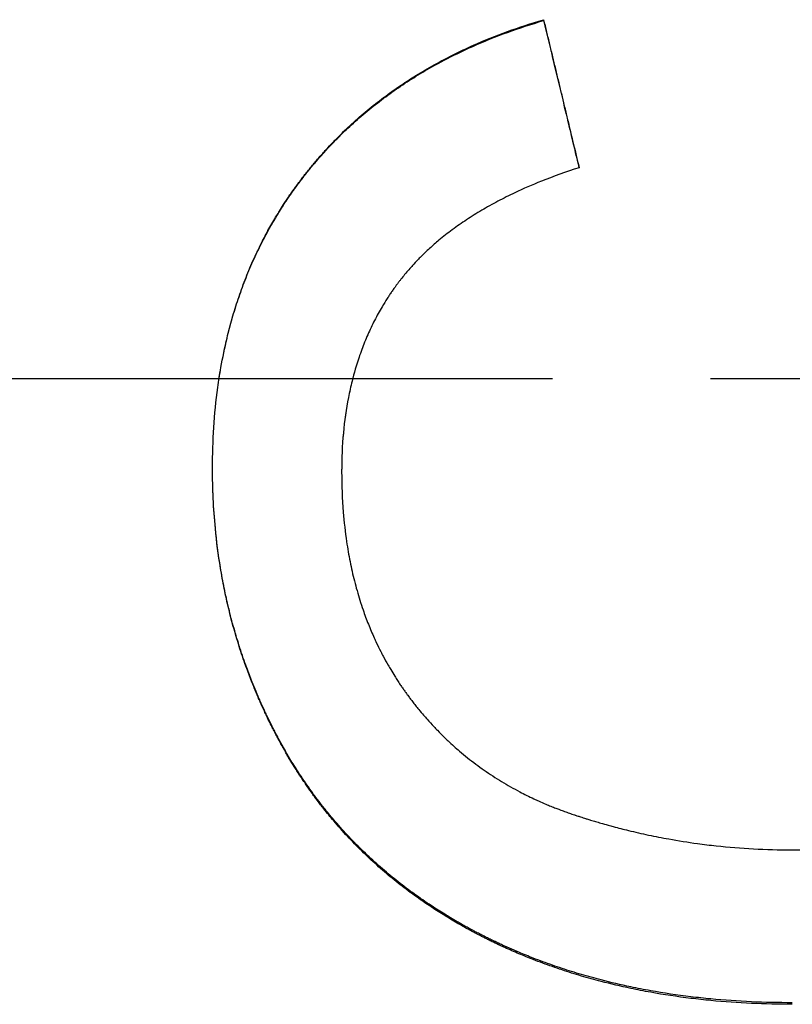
# Model space of a CAD drawing. Extents: x 0 to 29.6, y -4.3 to 4.3.
# Tile 6 of 13: x 0.881 to 1.37, y -0.396 to 0.227. Entities that reach past the tile are written whole.
import ezdxf

# ---------------------------------------------------------------- set-up
doc = ezdxf.new("R2010")
doc.units = 0
doc.header["$MEASUREMENT"] = 0
doc.linetypes.add('CHAIN', pattern=[0.7087, 0.4724, -0.0591, 0.1181, -0.0591])
doc.layers.get('0').update_dxf_attribs({"linetype": 'CONTINUOUS'})

msp = doc.modelspace()

# ---------------------------------------------------------------- linework, layer by layer
msp.add_line((1.21229, 0.22677), (1.21229, 0.22734))
at = {"linetype": 'CHAIN'}
msp.add_line((-0.045, 0), (29.57256, 0), dxfattribs=at)
for points, knots in [([(1.00265, -0.0568), (1.00265, -0.04805), (1.00292, -0.03947), (1.00347, -0.03106), (1.00402, -0.02241), (1.00487, -0.01395), (1.006, -0.00566), (1.00658, -0.0014), (1.00723, 0.00281), (1.00796, 0.00698), (1.00908, 0.01333), (1.01037, 0.01957), (1.01184, 0.0257), (1.01235, 0.02781), (1.01287, 0.02991), (1.01342, 0.03199), (1.01452, 0.03616), (1.01569, 0.04028), (1.01696, 0.04435), (1.01759, 0.04638), (1.01824, 0.0484), (1.01891, 0.0504), (1.02028, 0.0545), (1.02174, 0.05853), (1.02329, 0.06251), (1.02407, 0.06454), (1.02488, 0.06656), (1.02571, 0.06856), (1.02738, 0.07256), (1.02913, 0.0765), (1.03098, 0.08039), (1.0319, 0.08234), (1.03285, 0.08427), (1.03381, 0.08618), (1.03527, 0.08908), (1.03679, 0.09194), (1.03835, 0.09477), (1.03994, 0.09764), (1.04157, 0.10047), (1.04327, 0.10327), (1.04383, 0.10421), (1.0444, 0.10514), (1.04497, 0.10606), (1.04584, 0.10745), (1.04671, 0.10884), (1.0476, 0.11021), (1.0479, 0.11067), (1.0482, 0.11112), (1.0485, 0.11158), (1.0491, 0.11249), (1.0497, 0.1134), (1.05031, 0.11431), (1.05062, 0.11476), (1.05092, 0.11521), (1.05123, 0.11566), (1.05185, 0.11656), (1.05247, 0.11746), (1.0531, 0.11835), (1.05341, 0.1188), (1.05373, 0.11924), (1.05405, 0.11969), (1.05452, 0.12036), (1.055, 0.12102), (1.05548, 0.12168), (1.05597, 0.12235), (1.05645, 0.12301), (1.05694, 0.12367), (1.05743, 0.12433), (1.05792, 0.12498), (1.05842, 0.12564), (1.05858, 0.12586), (1.05875, 0.12607), (1.05891, 0.12629), (1.05924, 0.12672), (1.05957, 0.12716), (1.05991, 0.12759), (1.06007, 0.12781), (1.06024, 0.12802), (1.06041, 0.12824), (1.06091, 0.12888), (1.06141, 0.12953), (1.06192, 0.13017), (1.06226, 0.1306), (1.0626, 0.13102), (1.06294, 0.13145), (1.06362, 0.1323), (1.0643, 0.13315), (1.06499, 0.13399), (1.06534, 0.13441), (1.06568, 0.13483), (1.06603, 0.13524), (1.06672, 0.13608), (1.06742, 0.13691), (1.06813, 0.13774), (1.06848, 0.13815), (1.06883, 0.13856), (1.06918, 0.13897), (1.07025, 0.14021), (1.07132, 0.14143), (1.0724, 0.14264), (1.07313, 0.14345), (1.07385, 0.14425), (1.07459, 0.14505), (1.07605, 0.14665), (1.07753, 0.14823), (1.07903, 0.14978), (1.07978, 0.15056), (1.08054, 0.15134), (1.0813, 0.15211), (1.0836, 0.15443), (1.08593, 0.15672), (1.08832, 0.15896), (1.08991, 0.16046), (1.09152, 0.16194), (1.09315, 0.1634), (1.09642, 0.16632), (1.09976, 0.16916), (1.10317, 0.17192), (1.10488, 0.17331), (1.10661, 0.17467), (1.10835, 0.17601), (1.11183, 0.17869), (1.11538, 0.18128), (1.119, 0.1838), (1.1208, 0.18506), (1.12262, 0.18629), (1.12446, 0.18751), (1.12814, 0.18994), (1.1319, 0.19229), (1.13573, 0.19457), (1.13764, 0.19571), (1.13957, 0.19683), (1.14153, 0.19794), (1.14671, 0.20087), (1.15203, 0.20366), (1.15748, 0.20632), (1.16087, 0.20798), (1.16432, 0.20959), (1.16782, 0.21115), (1.17482, 0.21426), (1.18203, 0.21717), (1.18944, 0.21986), (1.19685, 0.22256), (1.20446, 0.22506), (1.21229, 0.22734)], [0, 0, 0, 0, 0.121389, 0.121389, 0.121389, 0.24622, 0.24622, 0.24622, 0.310356, 0.310356, 0.310356, 0.408184, 0.408184, 0.408184, 0.441876, 0.441876, 0.441876, 0.50926, 0.50926, 0.50926, 0.542951, 0.542951, 0.542951, 0.611645, 0.611645, 0.611645, 0.646647, 0.646647, 0.646647, 0.71665, 0.71665, 0.71665, 0.751652, 0.751652, 0.751652, 0.804521, 0.804521, 0.804521, 0.858123, 0.858123, 0.858123, 0.875991, 0.875991, 0.875991, 0.902792, 0.902792, 0.902792, 0.911726, 0.911726, 0.911726, 0.929593, 0.929593, 0.929593, 0.938527, 0.938527, 0.938527, 0.956394, 0.956394, 0.956394, 0.965328, 0.965328, 0.965328, 0.978728, 0.978728, 0.978728, 0.992129, 0.992129, 0.992129, 1.005525, 1.005525, 1.005525, 1.009987, 1.009987, 1.009987, 1.018911, 1.018911, 1.018911, 1.023373, 1.023373, 1.023373, 1.036759, 1.036759, 1.036759, 1.045682, 1.045682, 1.045682, 1.06353, 1.06353, 1.06353, 1.072454, 1.072454, 1.072454, 1.090302, 1.090302, 1.090302, 1.099226, 1.099226, 1.099226, 1.125998, 1.125998, 1.125998, 1.143846, 1.143846, 1.143846, 1.179542, 1.179542, 1.179542, 1.19739, 1.19739, 1.19739, 1.251308, 1.251308, 1.251308, 1.287378, 1.287378, 1.287378, 1.359519, 1.359519, 1.359519, 1.39559, 1.39559, 1.39559, 1.467324, 1.467324, 1.467324, 1.502988, 1.502988, 1.502988, 1.574317, 1.574317, 1.574317, 1.609981, 1.609981, 1.609981, 1.704704, 1.704704, 1.704704, 1.763763, 1.763763, 1.763763, 1.881882, 1.881882, 1.881882, 2, 2, 2, 2]), ([(1.00682, 0), (1.00718, 0.00233), (1.00756, 0.00465), (1.00796, 0.00696), (1.00908, 0.01329), (1.01037, 0.01952), (1.01184, 0.02563), (1.01235, 0.02774), (1.01287, 0.02983), (1.01342, 0.03191), (1.01452, 0.03607), (1.01569, 0.04018), (1.01696, 0.04423), (1.01759, 0.04626), (1.01824, 0.04828), (1.01891, 0.05028), (1.02028, 0.05436), (1.02174, 0.05838), (1.02329, 0.06236), (1.02407, 0.06438), (1.02488, 0.06639), (1.02571, 0.06839), (1.02738, 0.07238), (1.02913, 0.07631), (1.03098, 0.08019), (1.0319, 0.08213), (1.03285, 0.08405), (1.03381, 0.08596), (1.03527, 0.08885), (1.03679, 0.09171), (1.03835, 0.09453), (1.03888, 0.09548), (1.03941, 0.09643), (1.03995, 0.09738), (1.04103, 0.09927), (1.04214, 0.10115), (1.04327, 0.10301), (1.04383, 0.10394), (1.0444, 0.10487), (1.04497, 0.1058), (1.04584, 0.10718), (1.04671, 0.10856), (1.0476, 0.10993), (1.0479, 0.11039), (1.0482, 0.11084), (1.0485, 0.1113), (1.0491, 0.11221), (1.0497, 0.11311), (1.05031, 0.11402), (1.05062, 0.11447), (1.05092, 0.11492), (1.05123, 0.11537), (1.05185, 0.11627), (1.05247, 0.11716), (1.0531, 0.11805), (1.05341, 0.1185), (1.05373, 0.11894), (1.05405, 0.11939), (1.05452, 0.12005), (1.055, 0.12071), (1.05548, 0.12138), (1.05564, 0.1216), (1.05581, 0.12182), (1.05597, 0.12204), (1.05629, 0.12248), (1.05661, 0.12292), (1.05694, 0.12335), (1.0571, 0.12357), (1.05727, 0.12379), (1.05743, 0.12401), (1.05776, 0.12445), (1.05809, 0.12488), (1.05842, 0.12532), (1.05858, 0.12554), (1.05875, 0.12575), (1.05891, 0.12597), (1.05924, 0.1264), (1.05957, 0.12684), (1.05991, 0.12727), (1.06007, 0.12748), (1.06024, 0.1277), (1.06041, 0.12791), (1.06091, 0.12856), (1.06141, 0.1292), (1.06192, 0.12984), (1.06226, 0.13027), (1.0626, 0.13069), (1.06294, 0.13112), (1.06362, 0.13196), (1.0643, 0.13281), (1.06499, 0.13365), (1.06534, 0.13407), (1.06568, 0.13448), (1.06603, 0.1349), (1.06672, 0.13574), (1.06742, 0.13657), (1.06813, 0.13739), (1.06848, 0.1378), (1.06883, 0.13821), (1.06918, 0.13862), (1.07025, 0.13985), (1.07132, 0.14107), (1.0724, 0.14228), (1.07313, 0.14309), (1.07385, 0.14389), (1.07459, 0.14468), (1.07605, 0.14628), (1.07753, 0.14785), (1.07903, 0.14941), (1.07978, 0.15018), (1.08054, 0.15096), (1.0813, 0.15172), (1.0836, 0.15404), (1.08593, 0.15632), (1.08832, 0.15856), (1.08991, 0.16005), (1.09152, 0.16153), (1.09315, 0.16298), (1.09642, 0.16589), (1.09976, 0.16873), (1.10317, 0.17149), (1.10488, 0.17287), (1.10661, 0.17423), (1.10835, 0.17557), (1.11183, 0.17823), (1.11538, 0.18083), (1.119, 0.18334), (1.1208, 0.18459), (1.12262, 0.18582), (1.12446, 0.18703), (1.12814, 0.18946), (1.1319, 0.19181), (1.13573, 0.19408), (1.13764, 0.19522), (1.13957, 0.19634), (1.14153, 0.19744), (1.14671, 0.20036), (1.15203, 0.20315), (1.15748, 0.2058), (1.16087, 0.20746), (1.16432, 0.20906), (1.16782, 0.21061), (1.17482, 0.21372), (1.18203, 0.21662), (1.18944, 0.21931), (1.19685, 0.222), (1.20446, 0.22449), (1.21229, 0.22677)], [0.274763, 0.274763, 0.274763, 0.274763, 0.310356, 0.310356, 0.310356, 0.408184, 0.408184, 0.408184, 0.441876, 0.441876, 0.441876, 0.50926, 0.50926, 0.50926, 0.542951, 0.542951, 0.542951, 0.611645, 0.611645, 0.611645, 0.646647, 0.646647, 0.646647, 0.71665, 0.71665, 0.71665, 0.751652, 0.751652, 0.751652, 0.804521, 0.804521, 0.804521, 0.822388, 0.822388, 0.822388, 0.858123, 0.858123, 0.858123, 0.875991, 0.875991, 0.875991, 0.902792, 0.902792, 0.902792, 0.911726, 0.911726, 0.911726, 0.929593, 0.929593, 0.929593, 0.938527, 0.938527, 0.938527, 0.956394, 0.956394, 0.956394, 0.965328, 0.965328, 0.965328, 0.978728, 0.978728, 0.978728, 0.983195, 0.983195, 0.983195, 0.992129, 0.992129, 0.992129, 0.996596, 0.996596, 0.996596, 1.005525, 1.005525, 1.005525, 1.009987, 1.009987, 1.009987, 1.018911, 1.018911, 1.018911, 1.023373, 1.023373, 1.023373, 1.036759, 1.036759, 1.036759, 1.045682, 1.045682, 1.045682, 1.06353, 1.06353, 1.06353, 1.072454, 1.072454, 1.072454, 1.090302, 1.090302, 1.090302, 1.099226, 1.099226, 1.099226, 1.125998, 1.125998, 1.125998, 1.143846, 1.143846, 1.143846, 1.179542, 1.179542, 1.179542, 1.19739, 1.19739, 1.19739, 1.251308, 1.251308, 1.251308, 1.287378, 1.287378, 1.287378, 1.359519, 1.359519, 1.359519, 1.39559, 1.39559, 1.39559, 1.467324, 1.467324, 1.467324, 1.502988, 1.502988, 1.502988, 1.574317, 1.574317, 1.574317, 1.609981, 1.609981, 1.609981, 1.704704, 1.704704, 1.704704, 1.763763, 1.763763, 1.763763, 1.881882, 1.881882, 1.881882, 2, 2, 2, 2]), ([(1.21229, 0.22734), (1.21291, 0.22474), (1.21354, 0.22214), (1.21416, 0.21954), (1.21479, 0.21693), (1.21541, 0.21433), (1.21604, 0.21173), (1.21635, 0.21043), (1.21666, 0.20912), (1.21697, 0.20782), (1.2176, 0.20522), (1.21822, 0.20262), (1.21885, 0.20001), (1.21916, 0.19871), (1.21947, 0.19741), (1.21979, 0.19611), (1.22041, 0.1935), (1.22104, 0.1909), (1.22166, 0.1883), (1.22197, 0.187), (1.22229, 0.18569), (1.2226, 0.18439), (1.22322, 0.18179), (1.22385, 0.17918), (1.22447, 0.17658), (1.22479, 0.17528), (1.2251, 0.17398), (1.22541, 0.17267), (1.22604, 0.17007), (1.22666, 0.16747), (1.22729, 0.16486), (1.2276, 0.16356), (1.22791, 0.16226), (1.22822, 0.16095), (1.22916, 0.15705), (1.2301, 0.15314), (1.23104, 0.14923), (1.23229, 0.14402), (1.23354, 0.13881), (1.23479, 0.1336)], [0, 0, 0, 0, 0.0204261, 0.0204261, 0.0204261, 0.0408521, 0.0408521, 0.0408521, 0.0510652, 0.0510652, 0.0510652, 0.0714913, 0.0714913, 0.0714913, 0.0817043, 0.0817043, 0.0817043, 0.1021304, 0.1021304, 0.1021304, 0.1123434, 0.1123434, 0.1123434, 0.1327695, 0.1327695, 0.1327695, 0.1429825, 0.1429825, 0.1429825, 0.1634086, 0.1634086, 0.1634086, 0.1736216, 0.1736216, 0.1736216, 0.2042607, 0.2042607, 0.2042607, 0.2451129, 0.2451129, 0.2451129, 0.2451129]), ([(1.21229, 0.22677), (1.21666, 0.2086), (1.22104, 0.19042), (1.22541, 0.17224), (1.22851, 0.15935), (1.23161, 0.14647), (1.23471, 0.13358)], [0, 0, 0, 0, 0.1429825, 0.1429825, 0.1429825, 0.2442913, 0.2442913, 0.2442913, 0.2442913]), ([(1.23479, 0.1336), (1.22646, 0.13092), (1.21849, 0.12806), (1.21088, 0.12501), (1.20508, 0.12268), (1.19949, 0.12025), (1.19411, 0.1177), (1.19227, 0.11683), (1.19044, 0.11594), (1.18864, 0.11504), (1.18504, 0.11324), (1.18154, 0.11139), (1.17814, 0.10949), (1.17644, 0.10854), (1.17476, 0.10757), (1.17311, 0.1066), (1.16981, 0.10464), (1.1666, 0.10264), (1.1635, 0.10058), (1.16194, 0.09955), (1.16042, 0.09851), (1.15891, 0.09746), (1.1559, 0.09535), (1.15299, 0.09319), (1.15018, 0.09098), (1.14878, 0.08987), (1.1474, 0.08875), (1.14604, 0.08762), (1.14401, 0.08593), (1.14203, 0.0842), (1.1401, 0.08245), (1.13818, 0.08069), (1.13631, 0.07891), (1.1345, 0.07709), (1.13389, 0.07649), (1.1333, 0.07588), (1.1327, 0.07527), (1.13152, 0.07405), (1.13036, 0.07282), (1.12923, 0.07157), (1.12866, 0.07094), (1.1281, 0.07032), (1.12754, 0.06969), (1.12671, 0.06874), (1.12589, 0.06779), (1.12509, 0.06683), (1.12482, 0.06651), (1.12455, 0.06619), (1.12429, 0.06587), (1.12349, 0.0649), (1.12271, 0.06393), (1.12194, 0.06295), (1.12156, 0.06247), (1.12118, 0.06197), (1.1208, 0.06148), (1.12042, 0.06099), (1.12005, 0.06049), (1.11968, 0.06), (1.11955, 0.05983), (1.11943, 0.05966), (1.11931, 0.0595), (1.11894, 0.059), (1.11857, 0.0585), (1.11821, 0.058), (1.11797, 0.05766), (1.11773, 0.05733), (1.11749, 0.05699), (1.11701, 0.05632), (1.11653, 0.05564), (1.11607, 0.05496), (1.11583, 0.05462), (1.1156, 0.05428), (1.11537, 0.05394), (1.1149, 0.05325), (1.11445, 0.05256), (1.11399, 0.05187), (1.11377, 0.05153), (1.11354, 0.05118), (1.11332, 0.05083), (1.1122, 0.04909), (1.11111, 0.04733), (1.11006, 0.04555), (1.10922, 0.04412), (1.10839, 0.04268), (1.10759, 0.04123), (1.10599, 0.03832), (1.10447, 0.03535), (1.10303, 0.03232), (1.10231, 0.03081), (1.10161, 0.02928), (1.10094, 0.02774), (1.09958, 0.02466), (1.09831, 0.02152), (1.09713, 0.01832), (1.09653, 0.01672), (1.09596, 0.0151), (1.09541, 0.01347), (1.09375, 0.00859), (1.09228, 0.00357), (1.091, -0.00158), (1.09015, -0.00501), (1.08938, -0.0085), (1.08869, -0.01204), (1.08728, -0.01929), (1.08622, -0.02679), (1.08551, -0.03452), (1.08478, -0.04243), (1.08442, -0.05058), (1.08442, -0.05899)], [0, 0, 0, 0, 0.159195, 0.159195, 0.159195, 0.280459, 0.280459, 0.280459, 0.322125, 0.322125, 0.322125, 0.405459, 0.405459, 0.405459, 0.447125, 0.447125, 0.447125, 0.530459, 0.530459, 0.530459, 0.572125, 0.572125, 0.572125, 0.655459, 0.655459, 0.655459, 0.697125, 0.697125, 0.697125, 0.759625, 0.759625, 0.759625, 0.822125, 0.822125, 0.822125, 0.842959, 0.842959, 0.842959, 0.884625, 0.884625, 0.884625, 0.905459, 0.905459, 0.905459, 0.936709, 0.936709, 0.936709, 0.947125, 0.947125, 0.947125, 0.978375, 0.978375, 0.978375, 0.994, 0.994, 0.994, 1.009625, 1.009625, 1.009625, 1.014834, 1.014834, 1.014834, 1.030459, 1.030459, 1.030459, 1.040875, 1.040875, 1.040875, 1.061709, 1.061709, 1.061709, 1.072125, 1.072125, 1.072125, 1.092959, 1.092959, 1.092959, 1.103375, 1.103375, 1.103375, 1.155459, 1.155459, 1.155459, 1.197125, 1.197125, 1.197125, 1.280459, 1.280459, 1.280459, 1.322125, 1.322125, 1.322125, 1.405459, 1.405459, 1.405459, 1.447125, 1.447125, 1.447125, 1.572125, 1.572125, 1.572125, 1.655459, 1.655459, 1.655459, 1.825861, 1.825861, 1.825861, 2, 2, 2, 2]), ([(1.0914, 0), (1.09127, -0.00052), (1.09113, -0.00105), (1.091, -0.00157), (1.09015, -0.00499), (1.08938, -0.00847), (1.08869, -0.01201), (1.08728, -0.01924), (1.08622, -0.02672), (1.08551, -0.03443), (1.08478, -0.04232), (1.08442, -0.05046), (1.08442, -0.05884)], [1.5593342, 1.5593342, 1.5593342, 1.5593342, 1.5721254, 1.5721254, 1.5721254, 1.6554588, 1.6554588, 1.6554588, 1.8258614, 1.8258614, 1.8258614, 2, 2, 2, 2]), ([(1.36979, -0.39537), (1.36104, -0.39537), (1.35242, -0.39518), (1.34393, -0.39479), (1.33525, -0.3944), (1.32671, -0.3938), (1.3183, -0.393), (1.31401, -0.39259), (1.30975, -0.39212), (1.30553, -0.39161), (1.29691, -0.39056), (1.28843, -0.38929), (1.28011, -0.38779), (1.27586, -0.38703), (1.27165, -0.38621), (1.26747, -0.38534), (1.26114, -0.38401), (1.25489, -0.38254), (1.24873, -0.38095), (1.24662, -0.3804), (1.24453, -0.37984), (1.24244, -0.37927), (1.23828, -0.37811), (1.23415, -0.3769), (1.23006, -0.37563), (1.22802, -0.37499), (1.22599, -0.37433), (1.22397, -0.37367), (1.21986, -0.37231), (1.2158, -0.37089), (1.21178, -0.3694), (1.20973, -0.36865), (1.2077, -0.36788), (1.20569, -0.36709), (1.20266, -0.36591), (1.19965, -0.36469), (1.19667, -0.36344), (1.19568, -0.36302), (1.19469, -0.3626), (1.1937, -0.36217), (1.19172, -0.36132), (1.18976, -0.36045), (1.18781, -0.35956), (1.18683, -0.35912), (1.18586, -0.35868), (1.18488, -0.35822), (1.18342, -0.35754), (1.18196, -0.35685), (1.1805, -0.35615), (1.18001, -0.35592), (1.17952, -0.35568), (1.17903, -0.35544), (1.17829, -0.35508), (1.17756, -0.35472), (1.17683, -0.35436), (1.17658, -0.35424), (1.17634, -0.35412), (1.17609, -0.35399), (1.17561, -0.35375), (1.17512, -0.35351), (1.17463, -0.35326), (1.17439, -0.35314), (1.17415, -0.35302), (1.1739, -0.35289), (1.17342, -0.35265), (1.17293, -0.3524), (1.17245, -0.35215), (1.17221, -0.35203), (1.17197, -0.3519), (1.17173, -0.35178), (1.17124, -0.35153), (1.17076, -0.35128), (1.17028, -0.35103), (1.17004, -0.3509), (1.1698, -0.35078), (1.16956, -0.35065), (1.16884, -0.35027), (1.16812, -0.34989), (1.16741, -0.34951), (1.16693, -0.34926), (1.16646, -0.349), (1.16598, -0.34875), (1.16503, -0.34823), (1.16409, -0.34772), (1.16315, -0.3472), (1.16268, -0.34694), (1.16221, -0.34668), (1.16174, -0.34641), (1.1608, -0.34589), (1.15987, -0.34536), (1.15894, -0.34483), (1.15848, -0.34457), (1.15802, -0.3443), (1.15755, -0.34403), (1.15617, -0.34323), (1.15479, -0.34242), (1.15342, -0.34161), (1.15251, -0.34106), (1.1516, -0.34051), (1.1507, -0.33996), (1.14792, -0.33827), (1.14519, -0.33654), (1.14249, -0.33478), (1.14067, -0.33359), (1.13887, -0.33239), (1.13709, -0.33117), (1.13353, -0.32873), (1.13003, -0.32623), (1.1266, -0.32367), (1.12489, -0.32239), (1.12319, -0.3211), (1.12152, -0.31979), (1.11811, -0.31713), (1.11478, -0.31441), (1.11152, -0.31162), (1.10986, -0.31021), (1.10823, -0.30878), (1.10661, -0.30733), (1.10338, -0.30444), (1.10021, -0.30149), (1.09713, -0.29847), (1.09558, -0.29696), (1.09406, -0.29543), (1.09255, -0.29389), (1.08952, -0.29078), (1.08656, -0.28761), (1.08368, -0.28437), (1.08223, -0.28274), (1.08079, -0.2811), (1.07938, -0.27944), (1.07726, -0.27695), (1.07519, -0.27442), (1.07315, -0.27185), (1.07247, -0.27099), (1.0718, -0.27013), (1.07113, -0.26927), (1.06979, -0.26754), (1.06847, -0.26579), (1.06717, -0.26403), (1.06652, -0.26315), (1.06588, -0.26226), (1.06524, -0.26137), (1.06396, -0.2596), (1.0627, -0.25781), (1.06146, -0.256), (1.06085, -0.2551), (1.06023, -0.2542), (1.05962, -0.25329), (1.05841, -0.25148), (1.05721, -0.24964), (1.05603, -0.24779), (1.05544, -0.24687), (1.05485, -0.24594), (1.05427, -0.245), (1.0534, -0.24361), (1.05254, -0.2422), (1.05169, -0.24078), (1.05141, -0.2403), (1.05113, -0.23983), (1.05085, -0.23936), (1.05028, -0.23841), (1.04973, -0.23745), (1.04917, -0.23649), (1.0489, -0.23602), (1.04862, -0.23554), (1.04835, -0.23505), (1.04794, -0.23433), (1.04753, -0.23361), (1.04712, -0.23288), (1.04699, -0.23264), (1.04685, -0.2324), (1.04672, -0.23216), (1.04645, -0.23167), (1.04618, -0.23118), (1.04591, -0.2307), (1.04578, -0.23045), (1.04565, -0.23021), (1.04551, -0.22997), (1.04511, -0.22923), (1.04472, -0.2285), (1.04432, -0.22777), (1.04406, -0.22728), (1.0438, -0.22679), (1.04354, -0.2263), (1.04303, -0.22533), (1.04252, -0.22435), (1.04201, -0.22338), (1.04176, -0.2229), (1.04151, -0.22241), (1.04126, -0.22193), (1.04077, -0.22096), (1.04027, -0.21999), (1.03979, -0.21901), (1.03954, -0.21853), (1.0393, -0.21804), (1.03906, -0.21755), (1.03834, -0.21609), (1.03763, -0.21463), (1.03692, -0.21316), (1.03646, -0.21218), (1.03599, -0.21119), (1.03554, -0.21021), (1.03462, -0.20824), (1.03372, -0.20627), (1.03284, -0.20429), (1.03241, -0.2033), (1.03197, -0.2023), (1.03154, -0.20131), (1.03068, -0.19932), (1.02984, -0.19733), (1.02902, -0.19532), (1.02861, -0.19432), (1.02821, -0.19332), (1.02781, -0.19231), (1.0266, -0.18928), (1.02543, -0.18624), (1.02431, -0.18317), (1.02356, -0.18112), (1.02283, -0.17907), (1.02212, -0.17701), (1.0207, -0.17288), (1.01936, -0.16873), (1.0181, -0.16455), (1.01746, -0.16246), (1.01685, -0.16036), (1.01626, -0.15825), (1.01507, -0.15405), (1.01396, -0.14982), (1.01293, -0.14556), (1.01242, -0.14344), (1.01193, -0.14131), (1.01145, -0.13917), (1.0105, -0.13489), (1.00963, -0.13059), (1.00883, -0.12625), (1.00843, -0.12408), (1.00806, -0.12191), (1.0077, -0.11973), (1.00634, -0.11148), (1.00525, -0.10312), (1.00444, -0.09466), (1.00325, -0.08226), (1.00266, -0.06964), (1.00265, -0.0568)], [0, 0, 0, 0, 0.116652, 0.116652, 0.116652, 0.235864, 0.235864, 0.235864, 0.296749, 0.296749, 0.296749, 0.421065, 0.421065, 0.421065, 0.484494, 0.484494, 0.484494, 0.580832, 0.580832, 0.580832, 0.613739, 0.613739, 0.613739, 0.679554, 0.679554, 0.679554, 0.712462, 0.712462, 0.712462, 0.779292, 0.779292, 0.779292, 0.813215, 0.813215, 0.813215, 0.864098, 0.864098, 0.864098, 0.88106, 0.88106, 0.88106, 0.914982, 0.914982, 0.914982, 0.931944, 0.931944, 0.931944, 0.957566, 0.957566, 0.957566, 0.966227, 0.966227, 0.966227, 0.979219, 0.979219, 0.979219, 0.98355, 0.98355, 0.98355, 0.992211, 0.992211, 0.992211, 0.996542, 0.996542, 0.996542, 1.005203, 1.005203, 1.005203, 1.009534, 1.009534, 1.009534, 1.018195, 1.018195, 1.018195, 1.022526, 1.022526, 1.022526, 1.035517, 1.035517, 1.035517, 1.044179, 1.044179, 1.044179, 1.061501, 1.061501, 1.061501, 1.070162, 1.070162, 1.070162, 1.087485, 1.087485, 1.087485, 1.096146, 1.096146, 1.096146, 1.12213, 1.12213, 1.12213, 1.139452, 1.139452, 1.139452, 1.192575, 1.192575, 1.192575, 1.228375, 1.228375, 1.228375, 1.299975, 1.299975, 1.299975, 1.335775, 1.335775, 1.335775, 1.408394, 1.408394, 1.408394, 1.445213, 1.445213, 1.445213, 1.518851, 1.518851, 1.518851, 1.55567, 1.55567, 1.55567, 1.629748, 1.629748, 1.629748, 1.667007, 1.667007, 1.667007, 1.722896, 1.722896, 1.722896, 1.741526, 1.741526, 1.741526, 1.778785, 1.778785, 1.778785, 1.797414, 1.797414, 1.797414, 1.834548, 1.834548, 1.834548, 1.853052, 1.853052, 1.853052, 1.890061, 1.890061, 1.890061, 1.908565, 1.908565, 1.908565, 1.936321, 1.936321, 1.936321, 1.945573, 1.945573, 1.945573, 1.964077, 1.964077, 1.964077, 1.973329, 1.973329, 1.973329, 1.987207, 1.987207, 1.987207, 1.991833, 1.991833, 1.991833, 2.001086, 2.001086, 2.001086, 2.005712, 2.005712, 2.005712, 2.01959, 2.01959, 2.01959, 2.028842, 2.028842, 2.028842, 2.047193, 2.047193, 2.047193, 2.056292, 2.056292, 2.056292, 2.07449, 2.07449, 2.07449, 2.083589, 2.083589, 2.083589, 2.110887, 2.110887, 2.110887, 2.129085, 2.129085, 2.129085, 2.165481, 2.165481, 2.165481, 2.183679, 2.183679, 2.183679, 2.220076, 2.220076, 2.220076, 2.238274, 2.238274, 2.238274, 2.293146, 2.293146, 2.293146, 2.32982, 2.32982, 2.32982, 2.403167, 2.403167, 2.403167, 2.439841, 2.439841, 2.439841, 2.513, 2.513, 2.513, 2.549484, 2.549484, 2.549484, 2.622453, 2.622453, 2.622453, 2.658938, 2.658938, 2.658938, 2.796948, 2.796948, 2.796948, 2.999246, 2.999246, 2.999246, 2.999246]), ([(1.36979, -0.39638), (1.36104, -0.39638), (1.35242, -0.39618), (1.34393, -0.39579), (1.33525, -0.3954), (1.32671, -0.3948), (1.3183, -0.39399), (1.31401, -0.39358), (1.30975, -0.39312), (1.30553, -0.3926), (1.29691, -0.39155), (1.28843, -0.39027), (1.28011, -0.38878), (1.27586, -0.38801), (1.27165, -0.38719), (1.26747, -0.38631), (1.26114, -0.38498), (1.25489, -0.38351), (1.24873, -0.38191), (1.24662, -0.38137), (1.24453, -0.38081), (1.24244, -0.38023), (1.23828, -0.37907), (1.23415, -0.37786), (1.23006, -0.37658), (1.22802, -0.37594), (1.22599, -0.37528), (1.22397, -0.37461), (1.21986, -0.37325), (1.2158, -0.37183), (1.21178, -0.37034), (1.20973, -0.36958), (1.2077, -0.36881), (1.20569, -0.36802), (1.20266, -0.36684), (1.19965, -0.36562), (1.19667, -0.36436), (1.19369, -0.3631), (1.19074, -0.36181), (1.18781, -0.36048), (1.18683, -0.36003), (1.18586, -0.35958), (1.18488, -0.35913), (1.18342, -0.35845), (1.18196, -0.35776), (1.1805, -0.35706), (1.18001, -0.35682), (1.17952, -0.35658), (1.17903, -0.35634), (1.17829, -0.35598), (1.17756, -0.35562), (1.17683, -0.35526), (1.17609, -0.35489), (1.17536, -0.35453), (1.17463, -0.35416), (1.1739, -0.35379), (1.17318, -0.35342), (1.17245, -0.35304), (1.17221, -0.35292), (1.17197, -0.35279), (1.17173, -0.35267), (1.17124, -0.35242), (1.17076, -0.35217), (1.17028, -0.35192), (1.17004, -0.35179), (1.1698, -0.35167), (1.16956, -0.35154), (1.16884, -0.35116), (1.16812, -0.35078), (1.16741, -0.3504), (1.16693, -0.35014), (1.16646, -0.34989), (1.16598, -0.34963), (1.16503, -0.34912), (1.16409, -0.3486), (1.16315, -0.34808), (1.16268, -0.34782), (1.16221, -0.34755), (1.16174, -0.34729), (1.1608, -0.34677), (1.15987, -0.34624), (1.15894, -0.34571), (1.15848, -0.34544), (1.15802, -0.34517), (1.15755, -0.34491), (1.15617, -0.3441), (1.15479, -0.34329), (1.15342, -0.34247), (1.15251, -0.34192), (1.1516, -0.34137), (1.1507, -0.34082), (1.14792, -0.33912), (1.14519, -0.33739), (1.14249, -0.33562), (1.14067, -0.33443), (1.13887, -0.33323), (1.13709, -0.33201), (1.13353, -0.32956), (1.13003, -0.32706), (1.1266, -0.32449), (1.12489, -0.32321), (1.12319, -0.32191), (1.12152, -0.3206), (1.11811, -0.31793), (1.11478, -0.3152), (1.11152, -0.31241), (1.10986, -0.31099), (1.10823, -0.30956), (1.10661, -0.30811), (1.10338, -0.30522), (1.10021, -0.30225), (1.09713, -0.29922), (1.09558, -0.29771), (1.09406, -0.29618), (1.09255, -0.29463), (1.08952, -0.29152), (1.08656, -0.28834), (1.08368, -0.28509), (1.08223, -0.28346), (1.08079, -0.28181), (1.07938, -0.28015), (1.07726, -0.27765), (1.07519, -0.27511), (1.07315, -0.27254), (1.07247, -0.27168), (1.0718, -0.27082), (1.07113, -0.26995), (1.06979, -0.26822), (1.06847, -0.26647), (1.06717, -0.2647), (1.06652, -0.26382), (1.06588, -0.26293), (1.06524, -0.26204), (1.06396, -0.26026), (1.0627, -0.25846), (1.06146, -0.25665), (1.06085, -0.25575), (1.06023, -0.25484), (1.05962, -0.25393), (1.05841, -0.25211), (1.05721, -0.25027), (1.05603, -0.24842), (1.05544, -0.24749), (1.05485, -0.24656), (1.05427, -0.24563), (1.0534, -0.24422), (1.05254, -0.24281), (1.05169, -0.24139), (1.05141, -0.24091), (1.05113, -0.24044), (1.05085, -0.23996), (1.05028, -0.23901), (1.04973, -0.23805), (1.04917, -0.23709), (1.0489, -0.23661), (1.04862, -0.23613), (1.04835, -0.23565), (1.04794, -0.23493), (1.04753, -0.2342), (1.04712, -0.23347), (1.04699, -0.23323), (1.04685, -0.23299), (1.04672, -0.23274), (1.04645, -0.23226), (1.04618, -0.23177), (1.04591, -0.23128), (1.04578, -0.23104), (1.04565, -0.23079), (1.04551, -0.23055), (1.04511, -0.22982), (1.04472, -0.22908), (1.04432, -0.22835), (1.04406, -0.22786), (1.0438, -0.22736), (1.04354, -0.22687), (1.04303, -0.2259), (1.04252, -0.22492), (1.04201, -0.22394), (1.04176, -0.22346), (1.04151, -0.22297), (1.04126, -0.22249), (1.04077, -0.22152), (1.04027, -0.22054), (1.03979, -0.21957), (1.03954, -0.21908), (1.0393, -0.21859), (1.03906, -0.2181), (1.03834, -0.21664), (1.03763, -0.21517), (1.03692, -0.2137), (1.03646, -0.21271), (1.03599, -0.21173), (1.03554, -0.21074), (1.03462, -0.20877), (1.03372, -0.20679), (1.03284, -0.20481), (1.03241, -0.20381), (1.03197, -0.20282), (1.03154, -0.20182), (1.03068, -0.19983), (1.02984, -0.19783), (1.02902, -0.19582), (1.02861, -0.19481), (1.02821, -0.19381), (1.02781, -0.1928), (1.0266, -0.18976), (1.02543, -0.18671), (1.02431, -0.18364), (1.02356, -0.18158), (1.02283, -0.17952), (1.02212, -0.17746), (1.0207, -0.17332), (1.01936, -0.16916), (1.0181, -0.16496), (1.01746, -0.16287), (1.01685, -0.16076), (1.01626, -0.15865), (1.01507, -0.15444), (1.01396, -0.1502), (1.01293, -0.14593), (1.01242, -0.1438), (1.01193, -0.14167), (1.01145, -0.13952), (1.0105, -0.13523), (1.00963, -0.13092), (1.00883, -0.12657), (1.00843, -0.1244), (1.00806, -0.12222), (1.0077, -0.12003), (1.00634, -0.11176), (1.00525, -0.10338), (1.00444, -0.0949), (1.00325, -0.08242), (1.00265, -0.06972), (1.00265, -0.0568)], [0, 0, 0, 0, 0.116652, 0.116652, 0.116652, 0.235864, 0.235864, 0.235864, 0.296749, 0.296749, 0.296749, 0.421065, 0.421065, 0.421065, 0.484494, 0.484494, 0.484494, 0.580832, 0.580832, 0.580832, 0.613739, 0.613739, 0.613739, 0.679554, 0.679554, 0.679554, 0.712462, 0.712462, 0.712462, 0.779292, 0.779292, 0.779292, 0.813215, 0.813215, 0.813215, 0.864098, 0.864098, 0.864098, 0.914982, 0.914982, 0.914982, 0.931944, 0.931944, 0.931944, 0.957566, 0.957566, 0.957566, 0.966227, 0.966227, 0.966227, 0.979219, 0.979219, 0.979219, 0.992211, 0.992211, 0.992211, 1.005203, 1.005203, 1.005203, 1.009534, 1.009534, 1.009534, 1.018195, 1.018195, 1.018195, 1.022526, 1.022526, 1.022526, 1.035517, 1.035517, 1.035517, 1.044179, 1.044179, 1.044179, 1.061501, 1.061501, 1.061501, 1.070162, 1.070162, 1.070162, 1.087485, 1.087485, 1.087485, 1.096146, 1.096146, 1.096146, 1.12213, 1.12213, 1.12213, 1.139452, 1.139452, 1.139452, 1.192575, 1.192575, 1.192575, 1.228375, 1.228375, 1.228375, 1.299975, 1.299975, 1.299975, 1.335775, 1.335775, 1.335775, 1.408394, 1.408394, 1.408394, 1.445213, 1.445213, 1.445213, 1.518851, 1.518851, 1.518851, 1.55567, 1.55567, 1.55567, 1.629748, 1.629748, 1.629748, 1.667007, 1.667007, 1.667007, 1.722896, 1.722896, 1.722896, 1.741526, 1.741526, 1.741526, 1.778785, 1.778785, 1.778785, 1.797414, 1.797414, 1.797414, 1.834548, 1.834548, 1.834548, 1.853052, 1.853052, 1.853052, 1.890061, 1.890061, 1.890061, 1.908565, 1.908565, 1.908565, 1.936321, 1.936321, 1.936321, 1.945573, 1.945573, 1.945573, 1.964077, 1.964077, 1.964077, 1.973329, 1.973329, 1.973329, 1.987207, 1.987207, 1.987207, 1.991833, 1.991833, 1.991833, 2.001086, 2.001086, 2.001086, 2.005712, 2.005712, 2.005712, 2.01959, 2.01959, 2.01959, 2.028842, 2.028842, 2.028842, 2.047193, 2.047193, 2.047193, 2.056292, 2.056292, 2.056292, 2.07449, 2.07449, 2.07449, 2.083589, 2.083589, 2.083589, 2.110887, 2.110887, 2.110887, 2.129085, 2.129085, 2.129085, 2.165481, 2.165481, 2.165481, 2.183679, 2.183679, 2.183679, 2.220076, 2.220076, 2.220076, 2.238274, 2.238274, 2.238274, 2.293146, 2.293146, 2.293146, 2.32982, 2.32982, 2.32982, 2.403167, 2.403167, 2.403167, 2.439841, 2.439841, 2.439841, 2.513, 2.513, 2.513, 2.549484, 2.549484, 2.549484, 2.622453, 2.622453, 2.622453, 2.658938, 2.658938, 2.658938, 2.796948, 2.796948, 2.796948, 3, 3, 3, 3]), ([(1.08442, -0.05899), (1.08442, -0.06774), (1.08475, -0.07626), (1.08542, -0.08456), (1.08593, -0.09094), (1.08664, -0.09719), (1.08754, -0.1033), (1.08786, -0.10544), (1.0882, -0.10756), (1.08856, -0.10966), (1.08929, -0.11387), (1.09012, -0.11802), (1.09104, -0.1221), (1.0915, -0.12414), (1.09198, -0.12616), (1.09249, -0.12817), (1.09354, -0.13231), (1.0947, -0.13639), (1.09595, -0.1404), (1.0966, -0.14246), (1.09728, -0.14451), (1.09798, -0.14654), (1.09903, -0.14959), (1.10015, -0.15259), (1.10132, -0.15555), (1.1025, -0.15851), (1.10374, -0.16143), (1.10504, -0.16431), (1.10547, -0.16527), (1.10591, -0.16623), (1.10636, -0.16718), (1.10727, -0.16912), (1.10821, -0.17104), (1.10918, -0.17294), (1.10968, -0.17392), (1.11018, -0.17488), (1.11069, -0.17584), (1.11171, -0.17777), (1.11276, -0.17967), (1.11384, -0.18155), (1.11438, -0.18249), (1.11492, -0.18343), (1.11548, -0.18436), (1.11631, -0.18576), (1.11716, -0.18714), (1.11802, -0.18852), (1.11831, -0.18898), (1.1186, -0.18943), (1.11889, -0.18989), (1.11948, -0.1908), (1.12007, -0.19171), (1.12067, -0.19261), (1.12097, -0.19306), (1.12127, -0.19351), (1.12157, -0.19396), (1.12203, -0.19463), (1.12249, -0.1953), (1.12295, -0.19596), (1.12341, -0.19663), (1.12388, -0.19729), (1.12435, -0.19795), (1.12482, -0.19862), (1.1253, -0.19927), (1.12577, -0.19993), (1.12593, -0.20014), (1.12609, -0.20036), (1.12625, -0.20058), (1.12657, -0.20101), (1.12689, -0.20145), (1.12721, -0.20188), (1.12737, -0.20209), (1.12753, -0.20231), (1.1277, -0.20252), (1.12819, -0.20317), (1.12868, -0.20382), (1.12918, -0.20447), (1.12951, -0.2049), (1.12984, -0.20533), (1.13018, -0.20576), (1.13085, -0.20662), (1.13152, -0.20747), (1.1322, -0.20831), (1.13255, -0.20873), (1.13289, -0.20916), (1.13323, -0.20958), (1.13426, -0.21083), (1.1353, -0.21208), (1.13635, -0.2133), (1.13706, -0.21412), (1.13776, -0.21494), (1.13848, -0.21574), (1.1399, -0.21735), (1.14135, -0.21894), (1.14281, -0.2205), (1.14355, -0.22128), (1.14429, -0.22206), (1.14503, -0.22282), (1.14652, -0.22436), (1.14803, -0.22587), (1.14956, -0.22735), (1.15032, -0.22809), (1.15109, -0.22883), (1.15187, -0.22955), (1.15424, -0.23178), (1.15666, -0.23395), (1.15912, -0.23605), (1.16078, -0.23747), (1.16247, -0.23886), (1.16417, -0.24022), (1.16758, -0.24294), (1.17108, -0.24556), (1.17467, -0.24806), (1.17646, -0.24932), (1.17828, -0.25054), (1.18011, -0.25174), (1.18378, -0.25413), (1.18753, -0.25641), (1.19137, -0.25858), (1.19328, -0.25966), (1.19521, -0.26071), (1.19717, -0.26174), (1.2001, -0.26328), (1.20308, -0.26476), (1.20612, -0.26618), (1.20713, -0.26665), (1.20814, -0.26712), (1.20916, -0.26758), (1.2107, -0.26827), (1.21224, -0.26894), (1.2138, -0.2696), (1.21432, -0.26982), (1.21484, -0.27004), (1.21536, -0.27026), (1.2164, -0.27069), (1.21745, -0.27112), (1.21851, -0.27153), (1.21903, -0.27174), (1.21956, -0.27195), (1.22009, -0.27216), (1.22088, -0.27246), (1.22166, -0.27277), (1.22245, -0.27306), (1.22271, -0.27316), (1.22297, -0.27326), (1.22322, -0.27335), (1.22374, -0.27354), (1.22425, -0.27373), (1.22477, -0.27392), (1.22502, -0.27402), (1.22528, -0.27411), (1.22554, -0.2742), (1.22606, -0.27439), (1.22658, -0.27458), (1.2271, -0.27476), (1.22736, -0.27485), (1.22762, -0.27494), (1.22788, -0.27503), (1.2284, -0.27522), (1.22892, -0.2754), (1.22944, -0.27558), (1.2297, -0.27567), (1.22997, -0.27576), (1.23023, -0.27584), (1.23075, -0.27602), (1.23128, -0.2762), (1.2318, -0.27637), (1.23207, -0.27646), (1.23233, -0.27655), (1.23259, -0.27664), (1.23312, -0.27681), (1.23365, -0.27698), (1.23417, -0.27715), (1.23444, -0.27724), (1.2347, -0.27733), (1.23496, -0.27741), (1.23549, -0.27758), (1.23602, -0.27775), (1.23654, -0.27792), (1.23681, -0.27801), (1.23707, -0.27809), (1.23733, -0.27817), (1.23786, -0.27834), (1.23839, -0.27851), (1.23892, -0.27867), (1.23918, -0.27876), (1.23945, -0.27884), (1.23971, -0.27892), (1.2405, -0.27917), (1.24129, -0.27941), (1.24209, -0.27966), (1.24262, -0.27982), (1.24314, -0.27998), (1.24367, -0.28014), (1.24473, -0.28046), (1.24579, -0.28077), (1.24685, -0.28108), (1.24738, -0.28124), (1.24791, -0.28139), (1.24844, -0.28155), (1.25003, -0.28201), (1.25162, -0.28246), (1.25322, -0.2829), (1.25428, -0.28319), (1.25534, -0.28348), (1.25641, -0.28377), (1.25959, -0.28462), (1.26277, -0.28544), (1.26596, -0.28622), (1.26809, -0.28674), (1.27021, -0.28724), (1.27234, -0.28772), (1.2766, -0.28869), (1.28087, -0.2896), (1.28516, -0.29044), (1.2873, -0.29086), (1.28944, -0.29126), (1.29159, -0.29165), (1.29762, -0.29274), (1.30367, -0.29369), (1.30975, -0.29452), (1.31367, -0.29506), (1.31759, -0.29554), (1.32153, -0.29597), (1.32939, -0.29682), (1.3373, -0.29746), (1.34526, -0.29789), (1.35321, -0.29831), (1.3612, -0.29853), (1.36924, -0.29853)], [0, 0, 0, 0, 0.158369, 0.158369, 0.158369, 0.280128, 0.280128, 0.280128, 0.322704, 0.322704, 0.322704, 0.407854, 0.407854, 0.407854, 0.450429, 0.450429, 0.450429, 0.53837, 0.53837, 0.53837, 0.583736, 0.583736, 0.583736, 0.651785, 0.651785, 0.651785, 0.719834, 0.719834, 0.719834, 0.742516, 0.742516, 0.742516, 0.78886, 0.78886, 0.78886, 0.81252, 0.81252, 0.81252, 0.859841, 0.859841, 0.859841, 0.883502, 0.883502, 0.883502, 0.918993, 0.918993, 0.918993, 0.930823, 0.930823, 0.930823, 0.954484, 0.954484, 0.954484, 0.966314, 0.966314, 0.966314, 0.984059, 0.984059, 0.984059, 1.001805, 1.001805, 1.001805, 1.01955, 1.01955, 1.01955, 1.025465, 1.025465, 1.025465, 1.037295, 1.037295, 1.037295, 1.043211, 1.043211, 1.043211, 1.061163, 1.061163, 1.061163, 1.073201, 1.073201, 1.073201, 1.097276, 1.097276, 1.097276, 1.109313, 1.109313, 1.109313, 1.145425, 1.145425, 1.145425, 1.1695, 1.1695, 1.1695, 1.21765, 1.21765, 1.21765, 1.241725, 1.241725, 1.241725, 1.289875, 1.289875, 1.289875, 1.31395, 1.31395, 1.31395, 1.387527, 1.387527, 1.387527, 1.43703, 1.43703, 1.43703, 1.536036, 1.536036, 1.536036, 1.585539, 1.585539, 1.585539, 1.684177, 1.684177, 1.684177, 1.733312, 1.733312, 1.733312, 1.807014, 1.807014, 1.807014, 1.831581, 1.831581, 1.831581, 1.868432, 1.868432, 1.868432, 1.880716, 1.880716, 1.880716, 1.905283, 1.905283, 1.905283, 1.917567, 1.917567, 1.917567, 1.93574, 1.93574, 1.93574, 1.94163, 1.94163, 1.94163, 1.95341, 1.95341, 1.95341, 1.959299, 1.959299, 1.959299, 1.971079, 1.971079, 1.971079, 1.976969, 1.976969, 1.976969, 1.988748, 1.988748, 1.988748, 1.994638, 1.994638, 1.994638, 2.006417, 2.006417, 2.006417, 2.012307, 2.012307, 2.012307, 2.024087, 2.024087, 2.024087, 2.029976, 2.029976, 2.029976, 2.041756, 2.041756, 2.041756, 2.047646, 2.047646, 2.047646, 2.059425, 2.059425, 2.059425, 2.065315, 2.065315, 2.065315, 2.082984, 2.082984, 2.082984, 2.094764, 2.094764, 2.094764, 2.118323, 2.118323, 2.118323, 2.130102, 2.130102, 2.130102, 2.165441, 2.165441, 2.165441, 2.189, 2.189, 2.189, 2.259322, 2.259322, 2.259322, 2.306085, 2.306085, 2.306085, 2.399612, 2.399612, 2.399612, 2.446375, 2.446375, 2.446375, 2.577616, 2.577616, 2.577616, 2.662093, 2.662093, 2.662093, 2.831046, 2.831046, 2.831046, 3, 3, 3, 3]), ([(1.36924, -0.29853), (1.37799, -0.29853), (1.38658, -0.29834), (1.39501, -0.29798), (1.40368, -0.2976), (1.41218, -0.29703), (1.42051, -0.29627), (1.42478, -0.29588), (1.42902, -0.29543), (1.43321, -0.29494), (1.43961, -0.29418), (1.44591, -0.29331), (1.4521, -0.29232), (1.45424, -0.29198), (1.45637, -0.29162), (1.45848, -0.29125), (1.46272, -0.2905), (1.4669, -0.28971), (1.47103, -0.28885), (1.4731, -0.28842), (1.47515, -0.28798), (1.4772, -0.28752), (1.48139, -0.28659), (1.48553, -0.28559), (1.48962, -0.28453), (1.49172, -0.28399), (1.49381, -0.28343), (1.49588, -0.28286), (1.49899, -0.282), (1.50207, -0.2811), (1.50512, -0.28017), (1.50765, -0.27939), (1.51017, -0.27859), (1.51267, -0.27776), (1.51317, -0.2776), (1.51367, -0.27743), (1.51417, -0.27727), (1.51516, -0.27693), (1.51615, -0.27659), (1.51714, -0.27625), (1.51764, -0.27608), (1.51813, -0.27591), (1.51862, -0.27573), (1.51963, -0.27538), (1.52064, -0.27502), (1.52164, -0.27466), (1.52215, -0.27447), (1.52267, -0.27429), (1.52318, -0.2741), (1.52394, -0.27382), (1.52471, -0.27353), (1.52547, -0.27324), (1.52623, -0.27296), (1.52699, -0.27267), (1.52775, -0.27238), (1.52851, -0.27209), (1.52927, -0.27179), (1.53002, -0.2715), (1.53027, -0.2714), (1.53052, -0.2713), (1.53077, -0.2712), (1.53127, -0.271), (1.53177, -0.2708), (1.53227, -0.2706), (1.53252, -0.2705), (1.53277, -0.2704), (1.53302, -0.27029), (1.53376, -0.26999), (1.53451, -0.26968), (1.53525, -0.26938), (1.53574, -0.26917), (1.53623, -0.26896), (1.53672, -0.26875), (1.5377, -0.26834), (1.53867, -0.26792), (1.53964, -0.26749), (1.54012, -0.26728), (1.54061, -0.26706), (1.54109, -0.26685), (1.54205, -0.26642), (1.54301, -0.26598), (1.54396, -0.26554), (1.54444, -0.26532), (1.54491, -0.2651), (1.54538, -0.26487), (1.5468, -0.26421), (1.54821, -0.26353), (1.5496, -0.26284), (1.55053, -0.26238), (1.55145, -0.26192), (1.55237, -0.26145), (1.55525, -0.25998), (1.55807, -0.25846), (1.56083, -0.2569), (1.56271, -0.25584), (1.56457, -0.25475), (1.5664, -0.25364), (1.57006, -0.25143), (1.57362, -0.24913), (1.57708, -0.24674), (1.57881, -0.24555), (1.58051, -0.24434), (1.58219, -0.2431), (1.58564, -0.24056), (1.58898, -0.23792), (1.59221, -0.2352), (1.59387, -0.2338), (1.5955, -0.23238), (1.5971, -0.23093), (1.60031, -0.22803), (1.6034, -0.22504), (1.60638, -0.22195), (1.60787, -0.22041), (1.60933, -0.21884), (1.61076, -0.21724), (1.61292, -0.21484), (1.61502, -0.21238), (1.61705, -0.20986), (1.61774, -0.20901), (1.61842, -0.20816), (1.61909, -0.20729), (1.6201, -0.206), (1.62109, -0.20469), (1.62206, -0.20337), (1.62239, -0.20293), (1.62271, -0.20248), (1.62303, -0.20204), (1.62367, -0.20115), (1.62431, -0.20026), (1.62494, -0.19936), (1.62525, -0.19891), (1.62556, -0.19846), (1.62587, -0.198), (1.62649, -0.1971), (1.6271, -0.19618), (1.62771, -0.19526), (1.62801, -0.1948), (1.62831, -0.19434), (1.62861, -0.19388), (1.62906, -0.19319), (1.6295, -0.19249), (1.62994, -0.19179), (1.63009, -0.19155), (1.63023, -0.19132), (1.63038, -0.19108), (1.63067, -0.19062), (1.63096, -0.19014), (1.63125, -0.18967), (1.63139, -0.18944), (1.63153, -0.1892), (1.63168, -0.18896), (1.63196, -0.18849), (1.63225, -0.18801), (1.63253, -0.18754), (1.63267, -0.1873), (1.63281, -0.18706), (1.63295, -0.18683), (1.63323, -0.18635), (1.63351, -0.18587), (1.63378, -0.1854), (1.63392, -0.18516), (1.63406, -0.18492), (1.6342, -0.18468), (1.63447, -0.1842), (1.63475, -0.18373), (1.63502, -0.18325), (1.63515, -0.18301), (1.63529, -0.18277), (1.63542, -0.18253), (1.63569, -0.18205), (1.63596, -0.18157), (1.63623, -0.18109), (1.63636, -0.18085), (1.63649, -0.18061), (1.63662, -0.18037), (1.63702, -0.17965), (1.63741, -0.17893), (1.6378, -0.17821), (1.63805, -0.17773), (1.63831, -0.17725), (1.63856, -0.17677), (1.63907, -0.1758), (1.63957, -0.17484), (1.64007, -0.17387), (1.64032, -0.17338), (1.64056, -0.1729), (1.6408, -0.17242), (1.64154, -0.17096), (1.64225, -0.1695), (1.64295, -0.16804), (1.64341, -0.16706), (1.64387, -0.16608), (1.64432, -0.1651), (1.64568, -0.16216), (1.64697, -0.15921), (1.64819, -0.15623), (1.64901, -0.15424), (1.64979, -0.15225), (1.65055, -0.15025), (1.65209, -0.1462), (1.6535, -0.14212), (1.6548, -0.138), (1.65546, -0.13592), (1.65609, -0.13383), (1.65669, -0.13173), (1.65788, -0.12753), (1.65896, -0.1233), (1.65991, -0.11903), (1.66039, -0.1169), (1.66083, -0.11475), (1.66125, -0.1126), (1.66208, -0.10833), (1.66279, -0.10402), (1.66338, -0.09968), (1.66367, -0.09752), (1.66394, -0.09535), (1.66417, -0.09318), (1.66464, -0.08883), (1.66499, -0.08444), (1.66523, -0.08003), (1.66546, -0.07561), (1.66558, -0.07116), (1.66558, -0.06667)], [0, 0, 0, 0, 0.143196, 0.143196, 0.143196, 0.290313, 0.290313, 0.290313, 0.365832, 0.365832, 0.365832, 0.481199, 0.481199, 0.481199, 0.521047, 0.521047, 0.521047, 0.600743, 0.600743, 0.600743, 0.640591, 0.640591, 0.640591, 0.722428, 0.722428, 0.722428, 0.764417, 0.764417, 0.764417, 0.827401, 0.827401, 0.827401, 0.879887, 0.879887, 0.879887, 0.890385, 0.890385, 0.890385, 0.911379, 0.911379, 0.911379, 0.921876, 0.921876, 0.921876, 0.943383, 0.943383, 0.943383, 0.954392, 0.954392, 0.954392, 0.970906, 0.970906, 0.970906, 0.98742, 0.98742, 0.98742, 1.003934, 1.003934, 1.003934, 1.009439, 1.009439, 1.009439, 1.020448, 1.020448, 1.020448, 1.025953, 1.025953, 1.025953, 1.042467, 1.042467, 1.042467, 1.053476, 1.053476, 1.053476, 1.075494, 1.075494, 1.075494, 1.086504, 1.086504, 1.086504, 1.108522, 1.108522, 1.108522, 1.119532, 1.119532, 1.119532, 1.152559, 1.152559, 1.152559, 1.174578, 1.174578, 1.174578, 1.243564, 1.243564, 1.243564, 1.290532, 1.290532, 1.290532, 1.384467, 1.384467, 1.384467, 1.431435, 1.431435, 1.431435, 1.52802, 1.52802, 1.52802, 1.577638, 1.577638, 1.577638, 1.676874, 1.676874, 1.676874, 1.726492, 1.726492, 1.726492, 1.80144, 1.80144, 1.80144, 1.826769, 1.826769, 1.826769, 1.864763, 1.864763, 1.864763, 1.877428, 1.877428, 1.877428, 1.902757, 1.902757, 1.902757, 1.915422, 1.915422, 1.915422, 1.940751, 1.940751, 1.940751, 1.953416, 1.953416, 1.953416, 1.972413, 1.972413, 1.972413, 1.978745, 1.978745, 1.978745, 1.99141, 1.99141, 1.99141, 1.997742, 1.997742, 1.997742, 2.010407, 2.010407, 2.010407, 2.016739, 2.016739, 2.016739, 2.029404, 2.029404, 2.029404, 2.035736, 2.035736, 2.035736, 2.048401, 2.048401, 2.048401, 2.054733, 2.054733, 2.054733, 2.067397, 2.067397, 2.067397, 2.07373, 2.07373, 2.07373, 2.092696, 2.092696, 2.092696, 2.105329, 2.105329, 2.105329, 2.130596, 2.130596, 2.130596, 2.143229, 2.143229, 2.143229, 2.181129, 2.181129, 2.181129, 2.206396, 2.206396, 2.206396, 2.282196, 2.282196, 2.282196, 2.33273, 2.33273, 2.33273, 2.434977, 2.434977, 2.434977, 2.486691, 2.486691, 2.486691, 2.590118, 2.590118, 2.590118, 2.641831, 2.641831, 2.641831, 2.744621, 2.744621, 2.744621, 2.795697, 2.795697, 2.795697, 2.897848, 2.897848, 2.897848, 3, 3, 3, 3])]:
    msp.add_open_spline(points, degree=3, knots=knots)

doc.saveas('drawing.dxf')
